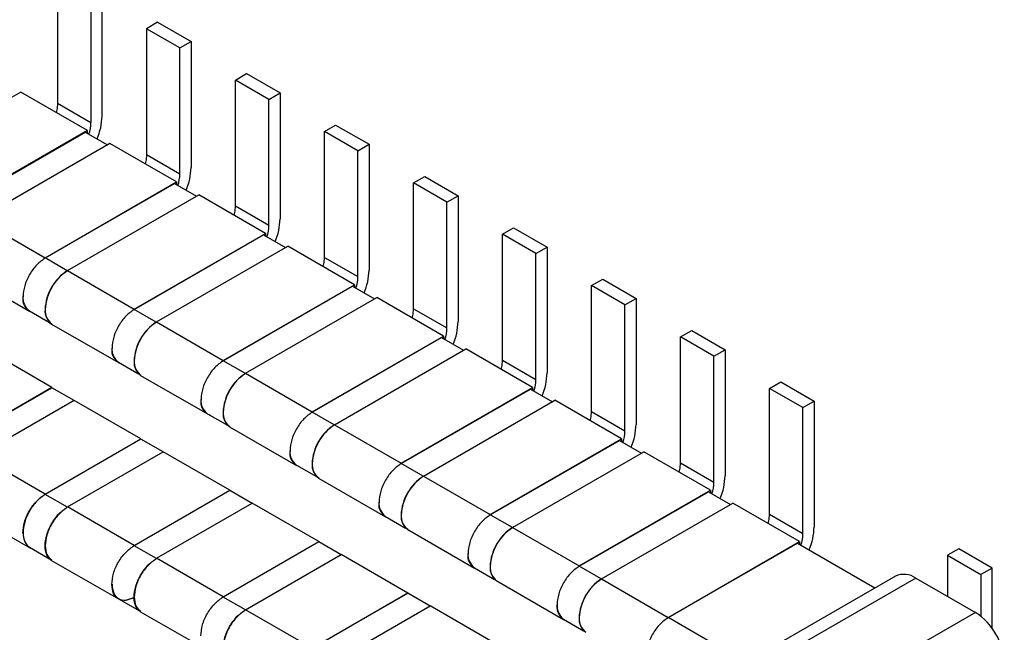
# Model space of a CAD drawing. Header units: millimetres. Extents: x 15 to 205, y 5 to 292.
# Tile 26 of 56: x 160.25 to 163.38, y 134.36 to 136.3. Entities that reach past the tile are written whole.
import ezdxf

# ---------------------------------------------------------------- set-up
doc = ezdxf.new("R2010")
doc.units = ezdxf.units.MM
doc.layers.add('几何体', color=7, linetype='Continuous')

msp = doc.modelspace()

# ---------------------------------------------------------------- linework, layer by layer
at = {"layer": '几何体'}
for p, q in [((160.3684, 136.4387), (160.3684, 136.0386)), ((160.5098, 135.9978), (160.5098, 136.3979)), ((160.4744, 136.3775), (160.4744, 135.9774)), ((160.6866, 136.2959), (160.6512, 136.2755)), ((160.6512, 136.2755), (160.6512, 135.8754)), ((160.7573, 136.2142), (160.6512, 136.2755)), ((160.6866, 136.2959), (160.7926, 136.2346)), ((160.7573, 136.2142), (160.7926, 136.2346)), ((160.7926, 136.2346), (160.7926, 135.8345)), ((160.7573, 135.8141), (160.7573, 136.2142)), ((160.934, 136.1122), (160.9694, 136.1326)), ((161.0401, 136.0509), (160.934, 136.1122)), ((160.934, 135.7121), (160.934, 136.1122)), ((160.9694, 136.1326), (161.0755, 136.0714)), ((160.2517, 136.0742), (159.8345, 135.8333)), ((160.4638, 135.9517), (160.2517, 136.0742)), ((161.0401, 136.0509), (161.0755, 136.0714)), ((161.0401, 135.6508), (161.0401, 136.0509)), ((161.0755, 136.0714), (161.0755, 135.6713)), ((160.3684, 136.0386), (160.4744, 135.9774)), ((161.2169, 135.9489), (161.2522, 135.9693)), ((161.2522, 135.9693), (161.3583, 135.9081)), ((160.4638, 135.9517), (160.0466, 135.7109)), ((160.0466, 135.71), (160.4567, 135.9468)), ((160.4567, 135.9468), (160.5275, 135.906)), ((160.4638, 135.9427), (160.4638, 135.9517)), ((161.323, 135.8877), (161.2169, 135.9489)), ((161.2169, 135.5488), (161.2169, 135.9489)), ((160.5345, 135.9109), (160.1173, 135.67)), ((160.7467, 135.7884), (160.5345, 135.9109)), ((161.323, 135.8877), (161.3583, 135.9081)), ((161.3583, 135.9081), (161.3583, 135.508)), ((160.6512, 135.8754), (160.7573, 135.8141)), ((161.323, 135.4876), (161.323, 135.8877)), ((161.4997, 135.7856), (161.5351, 135.806)), ((161.5351, 135.806), (161.6411, 135.7448)), ((160.3295, 135.5476), (160.7467, 135.7884)), ((160.3295, 135.5468), (160.7396, 135.7835)), ((160.7396, 135.7835), (160.8096, 135.7431)), ((160.7467, 135.7884), (160.7467, 135.7794)), ((161.4997, 135.3855), (161.4997, 135.7856)), ((161.6058, 135.7244), (161.4997, 135.7856)), ((160.4002, 135.5068), (160.8174, 135.7476)), ((161.0295, 135.6251), (160.8174, 135.7476)), ((161.6058, 135.7244), (161.6411, 135.7448)), ((161.6411, 135.7448), (161.6411, 135.3447)), ((160.934, 135.7121), (161.0401, 135.6508)), ((161.6058, 135.3243), (161.6058, 135.7244)), ((160.1173, 135.67), (160.3295, 135.5476)), ((161.7826, 135.6223), (161.8179, 135.6427)), ((161.8179, 135.6427), (161.924, 135.5815)), ((160.6123, 135.3843), (161.0295, 135.6251)), ((160.6123, 135.3835), (161.0224, 135.6202)), ((161.0224, 135.6202), (161.0924, 135.5798)), ((161.0295, 135.6251), (161.0295, 135.6162)), ((161.8886, 135.5611), (161.7826, 135.6223)), ((161.7826, 135.2222), (161.7826, 135.6223)), ((160.683, 135.3435), (161.1002, 135.5843)), ((161.3123, 135.4619), (161.1002, 135.5843)), ((161.8886, 135.5611), (161.924, 135.5815)), ((161.924, 135.5815), (161.924, 135.1814)), ((160.3995, 135.5063), (160.3295, 135.5468)), ((161.2169, 135.5488), (161.323, 135.4876)), ((161.8886, 135.161), (161.8886, 135.5611)), ((160.0668, 135.5001), (160.279, 135.3776)), ((160.4002, 135.5068), (160.6123, 135.3843)), ((160.8952, 135.221), (161.3123, 135.4619)), ((160.8952, 135.2202), (161.3053, 135.457)), ((161.3053, 135.457), (161.3753, 135.4165)), ((161.3123, 135.4619), (161.3123, 135.4529)), ((162.0654, 135.4591), (162.1008, 135.4795)), ((162.0654, 135.0589), (162.0654, 135.4591)), ((162.1715, 135.3978), (162.0654, 135.4591)), ((162.1008, 135.4795), (162.2068, 135.4182)), ((160.9659, 135.1802), (161.3831, 135.421)), ((161.5952, 135.2986), (161.3831, 135.421)), ((162.1715, 135.3978), (162.2068, 135.4182)), ((162.1715, 134.9977), (162.1715, 135.3978)), ((162.2068, 135.4182), (162.2068, 135.0181)), ((160.2795, 135.3785), (160.3431, 135.3418)), ((160.6823, 135.3431), (160.6123, 135.3835)), ((161.4997, 135.3855), (161.6058, 135.3243)), ((160.3497, 135.3368), (160.5618, 135.2144)), ((160.683, 135.3435), (160.8952, 135.221)), ((161.178, 135.0577), (161.5952, 135.2986)), ((161.5952, 135.2986), (161.5952, 135.2896)), ((162.3483, 135.2958), (162.3836, 135.3162)), ((162.3483, 134.8957), (162.3483, 135.2958)), ((162.4543, 135.2345), (162.3483, 135.2958)), ((162.3836, 135.3162), (162.4897, 135.255)), ((161.178, 135.0569), (161.5881, 135.2937)), ((161.5881, 135.2937), (161.6581, 135.2533)), ((160.3507, 135.1352), (160.1385, 135.2576)), ((161.2487, 135.0169), (161.6659, 135.2578)), ((161.878, 135.1353), (161.6659, 135.2578)), ((162.4543, 135.2345), (162.4897, 135.255)), ((162.4543, 134.8344), (162.4543, 135.2345)), ((162.4897, 135.255), (162.4897, 134.8548)), ((160.5623, 135.2152), (160.6259, 135.1785)), ((160.9652, 135.1798), (160.8952, 135.2202)), ((161.7826, 135.2222), (161.8886, 135.161)), ((160.6325, 135.1735), (160.8447, 135.0511)), ((160.9659, 135.1802), (161.178, 135.0577)), ((162.6311, 135.1325), (162.6665, 135.1529)), ((162.6665, 135.1529), (162.7725, 135.0917)), ((160.3507, 135.1352), (160.0466, 134.9596)), ((160.0466, 134.9588), (160.3507, 135.1344)), ((160.3507, 135.1344), (160.3507, 135.1352)), ((160.4214, 135.0935), (160.3507, 135.1344)), ((161.4608, 134.8944), (161.878, 135.1353)), ((161.4608, 134.8936), (161.871, 135.1304)), ((161.871, 135.1304), (161.941, 135.09)), ((161.878, 135.1353), (161.878, 135.1263)), ((162.7372, 135.0713), (162.6311, 135.1325)), ((162.6311, 134.7324), (162.6311, 135.1325)), ((160.4214, 135.0943), (160.1173, 134.9188)), ((160.6335, 134.9719), (160.4214, 135.0943)), ((160.4214, 135.0935), (160.4214, 135.0943)), ((161.5315, 134.8536), (161.9487, 135.0945)), ((162.1609, 134.972), (161.9487, 135.0945)), ((162.7372, 135.0713), (162.7725, 135.0917)), ((162.7725, 135.0917), (162.7725, 134.6916)), ((160.8452, 135.0519), (160.9088, 135.0152)), ((161.248, 135.0165), (161.178, 135.0569)), ((162.0654, 135.0589), (162.1715, 134.9977)), ((162.7372, 134.6712), (162.7372, 135.0713)), ((161.2487, 135.0169), (161.4608, 134.8944)), ((160.9154, 135.0103), (161.1275, 134.8878)), ((160.3295, 134.7964), (160.6335, 134.9719)), ((160.6335, 134.9711), (160.3295, 134.7955)), ((160.6335, 134.9719), (160.6335, 134.9711)), ((160.7042, 134.9302), (160.6335, 134.9711)), ((161.7437, 134.7312), (162.1609, 134.972)), ((161.7437, 134.7304), (162.1538, 134.9671)), ((162.1538, 134.9671), (162.2238, 134.9267)), ((162.1609, 134.972), (162.1609, 134.963)), ((160.4002, 134.7555), (160.7042, 134.9311)), ((160.9164, 134.8086), (160.7042, 134.9311)), ((160.7042, 134.9311), (160.7042, 134.9302)), ((161.8144, 134.6903), (162.2316, 134.9312)), ((162.4437, 134.8087), (162.2316, 134.9312)), ((160.3295, 134.7964), (160.1173, 134.9188)), ((161.5308, 134.8532), (161.4608, 134.8936)), ((162.3483, 134.8957), (162.4543, 134.8344)), ((161.128, 134.8887), (161.1916, 134.8519)), ((161.1982, 134.847), (161.4103, 134.7245)), ((161.5315, 134.8536), (161.7437, 134.7312)), ((160.4002, 134.7547), (160.3295, 134.7955)), ((160.6123, 134.6331), (160.9164, 134.8086)), ((160.9164, 134.8078), (160.6123, 134.6323)), ((160.9164, 134.8086), (160.9164, 134.8078)), ((160.9871, 134.767), (160.9164, 134.8078)), ((162.0265, 134.5679), (162.4437, 134.8087)), ((162.0265, 134.5671), (162.4366, 134.8038)), ((162.4366, 134.8038), (162.5066, 134.7634)), ((162.4437, 134.8087), (162.4437, 134.7997)), ((160.683, 134.5923), (160.9871, 134.7678)), ((161.1992, 134.6453), (160.9871, 134.7678)), ((160.9871, 134.7678), (160.9871, 134.767)), ((162.0972, 134.5271), (162.5144, 134.7679)), ((162.7266, 134.6454), (162.5144, 134.7679)), ((160.0629, 134.7512), (160.283, 134.6241)), ((160.6123, 134.6331), (160.4002, 134.7555)), ((161.4108, 134.7254), (161.4745, 134.6886)), ((161.8137, 134.6899), (161.7437, 134.7304)), ((162.6311, 134.7324), (162.7372, 134.6712)), ((161.4811, 134.6837), (161.6932, 134.5612)), ((161.8144, 134.6903), (162.0265, 134.5679)), ((160.8952, 134.4698), (161.1992, 134.6453)), ((161.1992, 134.6445), (160.8952, 134.469)), ((161.1992, 134.6453), (161.1992, 134.6445)), ((161.2699, 134.6037), (161.1992, 134.6445)), ((162.3094, 134.4046), (162.7266, 134.6454)), ((162.3094, 134.4038), (162.7195, 134.6405)), ((162.7195, 134.6405), (162.966, 134.4982)), ((162.7266, 134.6454), (162.7266, 134.6365)), ((160.2795, 134.6273), (160.3477, 134.5879)), ((160.683, 134.5914), (160.6123, 134.6323)), ((163.2321, 134.6222), (163.1968, 134.6018)), ((163.3382, 134.561), (163.2321, 134.6222)), ((160.3474, 134.5869), (160.5618, 134.4631)), ((160.8952, 134.4698), (160.683, 134.5923)), ((160.9659, 134.429), (161.2699, 134.6045)), ((161.482, 134.482), (161.2699, 134.6045)), ((161.2699, 134.6045), (161.2699, 134.6037)), ((163.1968, 134.6018), (163.1968, 134.4712)), ((163.1968, 134.6018), (163.3028, 134.5406)), ((161.6937, 134.5621), (161.7573, 134.5254)), ((162.0965, 134.5267), (162.0265, 134.5671)), ((163.3382, 134.561), (163.3028, 134.5406)), ((163.3382, 134.3701), (163.3382, 134.561)), ((161.7639, 134.5204), (161.976, 134.3979)), ((162.0972, 134.5271), (162.3094, 134.4046)), ((163.031, 134.5358), (162.6199, 134.2985)), ((163.096, 134.5293), (162.7212, 134.313)), ((163.096, 134.5293), (163.2852, 134.4201)), ((163.3028, 134.5406), (163.3028, 134.4079)), ((160.5623, 134.464), (160.6305, 134.4246)), ((160.9659, 134.4282), (160.8952, 134.469)), ((161.178, 134.3065), (161.482, 134.482)), ((161.482, 134.4812), (161.178, 134.3057)), ((161.482, 134.482), (161.482, 134.4812)), ((161.5528, 134.4404), (161.482, 134.4812)), ((160.6302, 134.4236), (160.8447, 134.2999)), ((161.178, 134.3065), (160.9659, 134.429)), ((161.2487, 134.2657), (161.5528, 134.4412)), ((161.7649, 134.3188), (161.5528, 134.4412)), ((161.5528, 134.4412), (161.5528, 134.4404)), ((163.2852, 134.4201), (162.9104, 134.2038)), ((161.9765, 134.3988), (162.0401, 134.3621)), ((162.5569, 134.2609), (162.3094, 134.4038))]:
    msp.add_line(p, q, dxfattribs=at)
at = {"layer": '几何体', "flags": 128}
for points in [[(160.3684, 136.0386), (160.367, 136.0219), (160.3644, 136.0091)], [(160.6512, 135.8754), (160.6498, 135.8586), (160.6472, 135.8458)], [(160.93, 135.6826), (160.9327, 135.6953), (160.934, 135.7121)], [(161.2129, 135.5193), (161.2155, 135.532), (161.2169, 135.5488)], [(161.4957, 135.356), (161.4984, 135.3687), (161.4997, 135.3855)], [(161.7786, 135.1927), (161.7812, 135.2055), (161.7826, 135.2222)], [(162.0614, 135.0294), (162.0641, 135.0422), (162.0654, 135.0589)], [(162.3443, 134.8661), (162.3469, 134.8789), (162.3483, 134.8957)], [(162.6271, 134.7029), (162.6297, 134.7156), (162.6311, 134.7324)]]:
    msp.add_lwpolyline(points, dxfattribs=at)
at = {"layer": '几何体'}
for centre, radius, start, end in [((160.3112, 136.0019), 0.1986, 337.241, 358.8171), ((160.3458, 135.9797), 0.1286, 342.0907, 358.9622), ((160.5941, 135.8386), 0.1986, 337.241, 358.8171), ((160.6286, 135.8165), 0.1286, 342.0907, 358.9622), ((160.8769, 135.6754), 0.1986, 337.241, 358.8171), ((160.9115, 135.6532), 0.1286, 342.0907, 358.9622), ((160.4838, 135.376), 0.1552, 122.6055, 177.3945), ((160.483, 135.3765), 0.1537, 122.6055, 177.3945), ((161.1943, 135.4899), 0.1286, 342.0907, 358.9622), ((161.1597, 135.5121), 0.1986, 337.241, 358.8171), ((160.3048, 135.4179), 0.0472, 172.6972, 247.2164), ((160.3088, 135.4194), 0.0503, 174.3796, 234.302), ((160.3793, 135.3781), 0.0508, 174.3796, 234.302), ((160.3795, 135.3785), 0.0503, 174.3796, 234.302), ((160.7667, 135.2127), 0.1552, 122.6055, 177.3945), ((160.7658, 135.2132), 0.1537, 122.6055, 177.3945), ((161.4426, 135.3488), 0.1986, 337.241, 358.8171), ((161.4772, 135.3266), 0.1286, 342.0907, 358.9622), ((160.5877, 135.2546), 0.0472, 172.6972, 247.2164), ((160.5917, 135.2561), 0.0503, 174.3796, 234.302), ((160.6622, 135.2148), 0.0508, 174.3796, 234.302), ((160.6624, 135.2153), 0.0503, 174.3796, 234.302), ((161.0495, 135.0494), 0.1552, 122.6055, 177.3945), ((161.0487, 135.0499), 0.1537, 122.6055, 177.3945), ((161.7254, 135.1855), 0.1986, 337.241, 358.8171), ((161.76, 135.1633), 0.1286, 342.0907, 358.9622), ((160.8705, 135.0913), 0.0472, 172.6972, 247.2164), ((160.8745, 135.0928), 0.0503, 174.3796, 234.302), ((160.945, 135.0515), 0.0508, 174.3796, 234.302), ((160.9452, 135.052), 0.0503, 174.3796, 234.302), ((161.3323, 134.8862), 0.1552, 122.6055, 177.3945), ((161.3315, 134.8866), 0.1537, 122.6055, 177.3945), ((162.0083, 135.0222), 0.1986, 337.241, 358.8171), ((162.0429, 135), 0.1286, 342.0907, 358.9622), ((161.1533, 134.928), 0.0472, 172.6972, 247.2164), ((161.1573, 134.9295), 0.0503, 174.3796, 234.302), ((161.2279, 134.8882), 0.0508, 174.3796, 234.302), ((161.2281, 134.8887), 0.0503, 174.3796, 234.302), ((161.6152, 134.7229), 0.1552, 122.6055, 177.3945), ((161.6144, 134.7234), 0.1537, 122.6055, 177.3945), ((162.3257, 134.8368), 0.1286, 342.0907, 358.9622), ((162.2911, 134.8589), 0.1986, 337.241, 358.8171), ((161.4362, 134.7648), 0.0472, 172.6972, 247.2164), ((161.4402, 134.7662), 0.0503, 174.3796, 234.302), ((161.5107, 134.725), 0.0508, 174.3796, 234.302), ((161.5109, 134.7254), 0.0503, 174.3796, 234.302), ((161.898, 134.5596), 0.1552, 122.6055, 177.3945), ((161.8972, 134.5601), 0.1537, 122.6055, 177.3945), ((162.6085, 134.6735), 0.1286, 342.0907, 358.9622), ((162.574, 134.6957), 0.1986, 337.241, 358.8171), ((161.719, 134.6015), 0.0472, 172.6972, 247.2164), ((161.723, 134.6029), 0.0503, 174.3796, 234.302), ((161.7935, 134.5617), 0.0508, 174.3796, 234.302), ((161.7937, 134.5621), 0.0503, 174.3796, 234.302), ((162.1809, 134.3963), 0.1552, 122.6055, 177.3945), ((162.18, 134.3968), 0.1537, 122.6055, 177.3945), ((163.0577, 134.4742), 0.0671, 55.2282, 113.4614), ((162.0019, 134.4382), 0.0472, 172.6972, 247.2164), ((162.0059, 134.4397), 0.0503, 174.3796, 234.302), ((163.1775, 134.2518), 0.1998, 2.6055, 57.3945), ((162.0764, 134.3984), 0.0508, 174.3796, 234.302), ((162.0766, 134.3988), 0.0503, 174.3796, 234.302)]:
    msp.add_arc(centre, radius, start, end, dxfattribs=at)
for points in [[(160.3295, 135.5468), (160.3202, 135.5402), (160.3017, 135.527), (160.2783, 135.4947), (160.2619, 135.4582), (160.2598, 135.4356), (160.2588, 135.4243)], [(160.6123, 135.3835), (160.603, 135.3769), (160.5845, 135.3637), (160.5611, 135.3314), (160.5448, 135.2949), (160.5427, 135.2723), (160.5416, 135.261)], [(160.8952, 135.2202), (160.8859, 135.2136), (160.8674, 135.2005), (160.844, 135.1681), (160.8276, 135.1317), (160.8255, 135.109), (160.8244, 135.0977)], [(161.178, 135.0569), (161.1687, 135.0503), (161.1502, 135.0372), (161.1268, 135.0048), (161.1105, 134.9684), (161.1083, 134.9458), (161.1073, 134.9344)], [(161.4608, 134.8936), (161.4516, 134.8871), (161.433, 134.8739), (161.4097, 134.8415), (161.3933, 134.8051), (161.3912, 134.7825), (161.3901, 134.7712)], [(160.258, 134.6727), (160.2591, 134.6841), (160.2613, 134.7069), (160.2778, 134.7437), (160.3014, 134.7764), (160.3201, 134.7897), (160.3295, 134.7964)], [(160.3295, 134.7955), (160.3202, 134.789), (160.3017, 134.7758), (160.2783, 134.7434), (160.2619, 134.707), (160.2598, 134.6844), (160.2588, 134.6731)], [(160.3288, 134.6318), (160.3298, 134.6433), (160.332, 134.6661), (160.3485, 134.7029), (160.3721, 134.7356), (160.3908, 134.7489), (160.4002, 134.7555)], [(160.4002, 134.7547), (160.3909, 134.7481), (160.3724, 134.735), (160.349, 134.7026), (160.3327, 134.6662), (160.3305, 134.6436), (160.3295, 134.6322)], [(161.7437, 134.7304), (161.7344, 134.7238), (161.7159, 134.7106), (161.6925, 134.6782), (161.6762, 134.6418), (161.674, 134.6192), (161.673, 134.6079)], [(160.2588, 134.6731), (160.2597, 134.6628), (160.2617, 134.6423), (160.2735, 134.6323), (160.2795, 134.6273)], [(160.3497, 134.5856), (160.3437, 134.5907), (160.3317, 134.6008), (160.3297, 134.6215), (160.3288, 134.6318)], [(160.3295, 134.6322), (160.3304, 134.622), (160.3324, 134.6015), (160.3442, 134.5915), (160.3502, 134.5865)], [(160.5409, 134.5094), (160.542, 134.5208), (160.5441, 134.5437), (160.5606, 134.5805), (160.5842, 134.6132), (160.6029, 134.6264), (160.6123, 134.6331)], [(160.6116, 134.4686), (160.6127, 134.48), (160.6148, 134.5028), (160.6313, 134.5396), (160.6549, 134.5723), (160.6737, 134.5856), (160.683, 134.5923)], [(160.683, 134.5914), (160.6738, 134.5849), (160.6552, 134.5717), (160.6318, 134.5393), (160.6155, 134.5029), (160.6134, 134.4803), (160.6123, 134.469)], [(162.0265, 134.5671), (162.0173, 134.5605), (161.9987, 134.5473), (161.9754, 134.515), (161.959, 134.4785), (161.9569, 134.4559), (161.9558, 134.4446)], [(160.6123, 134.4681), (160.6029, 134.464), (160.5842, 134.4556), (160.5606, 134.4611), (160.5441, 134.4788), (160.542, 134.4992), (160.5409, 134.5094)], [(160.5416, 134.5098), (160.5427, 134.4997), (160.5448, 134.4795), (160.5611, 134.462), (160.5845, 134.4566), (160.603, 134.4648), (160.6123, 134.469)], [(160.6325, 134.4223), (160.6265, 134.4274), (160.6145, 134.4375), (160.6126, 134.4582), (160.6116, 134.4686)], [(160.6123, 134.469), (160.6133, 134.4587), (160.6152, 134.4382), (160.6271, 134.4282), (160.633, 134.4232)], [(160.8237, 134.3461), (160.8248, 134.3575), (160.827, 134.3804), (160.8435, 134.4172), (160.8671, 134.4499), (160.8858, 134.4632), (160.8952, 134.4698)], [(160.8944, 134.3053), (160.8955, 134.3167), (160.8977, 134.3396), (160.9142, 134.3763), (160.9378, 134.409), (160.9565, 134.4223), (160.9659, 134.429)], [(160.9659, 134.4282), (160.9566, 134.4216), (160.9381, 134.4084), (160.9147, 134.3761), (160.8983, 134.3396), (160.8962, 134.317), (160.8952, 134.3057)], [(162.3094, 134.4038), (162.3001, 134.3972), (162.2816, 134.3841), (162.2582, 134.3517), (162.2418, 134.3153), (162.2397, 134.2926), (162.2387, 134.2813)]]:
    msp.add_open_spline(points, degree=3, dxfattribs=at)

doc.saveas('drawing.dxf')
